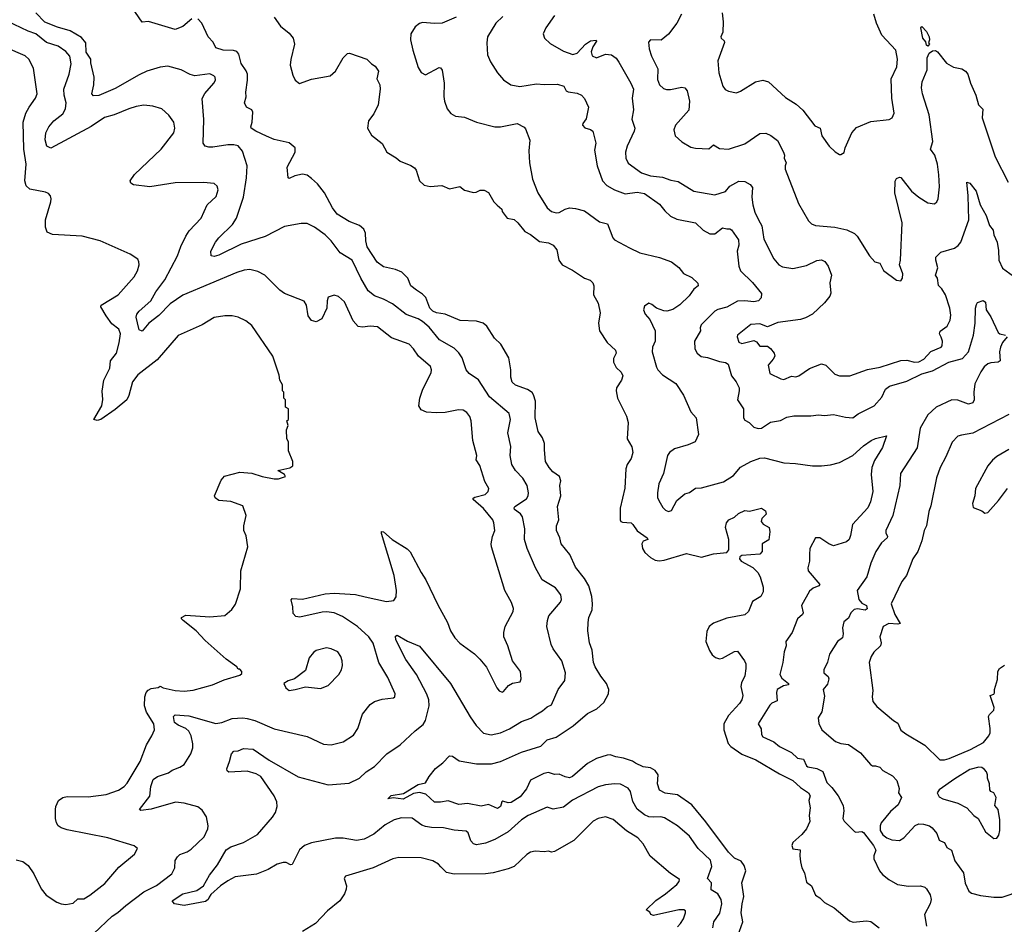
# Model space of a CAD drawing. Extents: x 1966327 to 2147849, y 395140 to 552178.
# Tile 90 of 256: x 1982318 to 1988885, y 485669 to 491699. Entities that reach past the tile are written whole.
import ezdxf

# ---------------------------------------------------------------- set-up
doc = ezdxf.new("R2010")
doc.units = 0

msp = doc.modelspace()

# ---------------------------------------------------------------- linework, layer by layer
at = {"layer": '0CON20XD'}
for points in [[(1983465, 491704.2), (1983405, 491653.8), (1983355, 491632.5), (1983176.4, 491686.4), (1983135, 491683.3), (1983025, 491842.5)], [(1986941.5, 485645), (1986947.1, 485685), (1986987.4, 485742.6), (1987001.7, 485805), (1986997.4, 485835), (1986975, 485871.5), (1986929.5, 485899.5), (1986930.8, 485945), (1986906.2, 485975), (1986934.6, 486055), (1986925, 486095.6), (1986842.2, 486175), (1986785.9, 486255.9), (1986704.7, 486324.7), (1986619.1, 486379.1), (1986595, 486385.5), (1986545, 486383.1), (1986515, 486386.2), (1986485, 486398.2), (1986436.4, 486436.4), (1986406.7, 486486.7), (1986391.9, 486555), (1986376.2, 486576.2), (1986325, 486603.3), (1986285, 486605.5), (1986225, 486599.5), (1986175, 486585.6), (1986005, 486496.2), (1985945, 486450), (1985875, 486435.6), (1985835, 486450), (1985710, 486395), (1985665, 486365.6), (1985575, 486284.4), (1985486, 486234), (1985425, 486209.5), (1985365, 486199.4), (1985344.5, 486204.5), (1985326.4, 486226.4), (1985308.3, 486278.3), (1985295, 486289.2), (1985215, 486297.3), (1985145, 486312.7), (1985064.6, 486314.6), (1985025, 486320), (1985000.8, 486330.8), (1984936.3, 486376.3), (1984865, 486378.5), (1984815, 486364.5), (1984755, 486332.7), (1984679.6, 486270.4), (1984615, 486236.9), (1984565, 486227.1), (1984475, 486243.8), (1984425, 486242.7), (1984265, 486213.2), (1984218.1, 486195), (1984184.7, 486165.3), (1984135, 486068.6), (1984125, 486065.7), (1984095, 486081.5), (1984075, 486080.9), (1984035, 486069.1), (1983975, 486035.4), (1983897.7, 486002.3), (1983755, 485984.7), (1983705, 485959.7), (1983658.2, 485925), (1983592.4, 485867.6), (1983581.1, 485848.9), (1983575, 485834.3), (1983558, 485822), (1983415, 485794.3), (1983350, 485805), (1983333.8, 485825), (1983405, 485872.5), (1983500, 485895), (1983544, 485925), (1983583, 485997), (1983636.9, 486065), (1983695.5, 486165), (1983725, 486184.6), (1983811.2, 486215), (1983902.8, 486267.2), (1984005, 486382.9), (1984022.9, 486415), (1984035.4, 486455), (1984032.1, 486485), (1984015.8, 486525.8), (1983925.4, 486655.4), (1983895, 486672.5), (1983835, 486690), (1983712.3, 486682.3), (1983701.7, 486691.7), (1983700, 486705), (1983716.7, 486755), (1983729.4, 486805), (1983745, 486824.2), (1983775, 486826.2), (1983809.5, 486840.5), (1983874.4, 486835.6), (1983982.6, 486762.6), (1984175, 486651.1), (1984375, 486598.9), (1984515, 486610), (1984585, 486644.3), (1984628, 486685), (1984685, 486720.8), (1984765.5, 486804.5), (1984856.2, 486865), (1984955, 486959.2), (1985008.6, 487001.4), (1985025, 487026.7), (1985049.3, 487125), (1985047.6, 487165), (1985032.4, 487202.4), (1984965, 487334.3), (1984892.1, 487435), (1984826, 487565), (1984825, 487590), (1984835, 487596.2), (1984905, 487556), (1984985, 487522), (1985191.4, 487275), (1985322.6, 487052.6), (1985362.9, 486995), (1985412.2, 486942.2), (1985463, 486933), (1985525, 486946.4), (1985585, 486971.5), (1985665, 487021.5), (1985726.7, 487043.3), (1985760, 487065), (1985805, 487091.1), (1985835, 487119.5), (1985865, 487132.5), (1985909.4, 487235), (1985954.2, 487295), (1985958.9, 487345), (1985932.9, 487425), (1985875.8, 487505), (1985862.5, 487535), (1985833.1, 487655), (1985837.1, 487695), (1985847.5, 487725), (1985924.5, 487815.5), (1985931.4, 487835), (1985927.1, 487865), (1985891.7, 487911.7), (1985802, 487965), (1985757.1, 488045), (1985703.1, 488175), (1985684.6, 488235), (1985687.5, 488305), (1985670.3, 488385), (1985658.2, 488405), (1985618.5, 488435), (1985615.5, 488445), (1985621.1, 488455), (1985698.1, 488505), (1985710, 488525), (1985711.9, 488545), (1985701.4, 488595), (1985672.6, 488642.6), (1985623.8, 488693.8), (1985599.4, 488735), (1985588.1, 488795), (1985594.4, 488855), (1985574.4, 488945), (1985591.5, 489035), (1985583.1, 489075), (1985452.2, 489185), (1985378.1, 489298.1), (1985315, 489340), (1985295.7, 489365.7), (1985268.9, 489445), (1985247.7, 489477.7), (1985215, 489508.9), (1985117.1, 489565), (1985049.1, 489649.1), (1985005, 489687.7), (1984975, 489705.4), (1984894.7, 489734.7), (1984804.7, 489804.7), (1984745.3, 489835.3), (1984685, 489857.5), (1984641.2, 489891.2), (1984592.1, 489975), (1984534.3, 490095), (1984455, 490144.3), (1984394.7, 490224.7), (1984355, 490265.5), (1984285, 490316.4), (1984235, 490339.4), (1984195, 490340), (1984085, 490320.6), (1983955, 490254.5), (1983795, 490201.5), (1983645, 490128.9), (1983615, 490121.4), (1983595, 490123.8), (1983592.5, 490155), (1983624.5, 490215), (1983646.9, 490245), (1983736.5, 490333.5), (1983763.6, 490375), (1983810.8, 490515), (1983830.8, 490645), (1983835.6, 490725), (1983803, 490823), (1983775, 490857.5), (1983745.6, 490865.6), (1983705, 490865.6), (1983605, 490848.6), (1983579.5, 490849.5), (1983555.9, 490855.9), (1983542, 490875), (1983546.3, 491033.7), (1983535.7, 491174.3), (1983552.6, 491207.4), (1983612, 491275), (1983623.8, 491295), (1983621.2, 491315), (1983613.3, 491325), (1983585, 491337.5), (1983485, 491325.6), (1983455, 491334.4), (1983395, 491365.7), (1983305, 491389.4), (1983255, 491383.3), (1983165, 491356.4), (1983115, 491330.9), (1982955, 491239.6), (1982845, 491194.6), (1982810.6, 491190.6), (1982798.8, 491205), (1982811.4, 491265), (1982814.2, 491315), (1982791.3, 491411.3), (1982791.3, 491435), (1982761.5, 491481.5), (1982759.4, 491545), (1982729.4, 491579.4), (1982655, 491625.4), (1982568.9, 491648.9), (1982485, 491681.4), (1982424.4, 491745)], [(1986732.5, 491735), (1986700, 491675), (1986645, 491602), (1986596.9, 491563.1), (1986525.6, 491564.4), (1986510.9, 491549.1), (1986515.6, 491505), (1986531.7, 491455), (1986575, 491371.4), (1986571.2, 491301.2), (1986584.4, 491264.4), (1986611.2, 491241.2), (1986632.8, 491232.8), (1986657.3, 491232.7), (1986735, 491250), (1986754.1, 491244.1), (1986770, 491225), (1986784.3, 491155), (1986780, 491095), (1986690.8, 490995), (1986680, 490965), (1986688.8, 490925), (1986733.3, 490885), (1986795, 490850), (1986825, 490842), (1986915, 490838.8), (1986945, 490863.8), (1986985, 490840), (1987045, 490835.8), (1987155, 490871.9), (1987255, 490940), (1987295, 490942.5), (1987327.6, 490927.6), (1987373, 490893), (1987412.9, 490815), (1987418.9, 490795), (1987416.7, 490775), (1987430.6, 490745), (1987422.5, 490725), (1987423.4, 490703.4), (1987513.2, 490473.2), (1987578.7, 490358.7), (1987599.1, 490339.1), (1987625, 490327.5), (1987755, 490315.6), (1987835, 490297.1), (1987885, 490273.1), (1987904.3, 490255), (1987985.7, 490125.7), (1988022, 490085), (1988055, 490076.2), (1988078, 490028), (1988165, 489962.5), (1988195, 489957.5), (1988206.7, 489975), (1988208.8, 490005), (1988186.2, 490065), (1988192.5, 490095), (1988203.5, 490345), (1988154.4, 490545), (1988156.4, 490623.6), (1988165, 490640), (1988185, 490650), (1988195, 490647.5), (1988265, 490556), (1988313.8, 490515), (1988375, 490479.2), (1988418.8, 490471.2), (1988435.7, 490484.3), (1988444.2, 490505), (1988451.5, 490585), (1988448.5, 490665), (1988438.5, 490735), (1988420.5, 490795), (1988393.5, 490835), (1988407.1, 490887.1), (1988382.5, 491065), (1988338.1, 491205), (1988331.9, 491245), (1988335.8, 491285), (1988369.4, 491365), (1988370.5, 491445), (1988384.5, 491475.5), (1988405, 491492), (1988425, 491493.8), (1988438.8, 491485), (1988498.3, 491408.3), (1988545, 491382.9), (1988600.5, 491370.5), (1988625, 491356.7), (1988641.2, 491335), (1988658.8, 491275), (1988695.8, 491195), (1988712.3, 491132.3), (1988741.5, 491101.5), (1988736.1, 491043.9), (1988824.3, 490785), (1988910, 490615)], [(1987001.9, 491745), (1987008.9, 491685), (1987007.5, 491615), (1986994, 491585), (1986996.2, 491575), (1987017, 491557), (1987017.5, 491547.5), (1986973.1, 491425), (1986981.8, 491345), (1987006.8, 491256.8), (1987023.6, 491233.6), (1987045, 491222.5), (1987097.7, 491212.3), (1987125, 491222), (1987224.5, 491285.5), (1987275, 491295.6), (1987311.2, 491285), (1987425, 491180), (1987496.8, 491136.8), (1987541.2, 491095), (1987620.3, 490990.3), (1987656.7, 490975), (1987668.8, 490925), (1987717.5, 490855), (1987757, 490817), (1987785, 490800), (1987795, 490800)], [(1987795, 490800), (1987817, 490813), (1987822.5, 490845), (1987866.7, 490945), (1987899.3, 490980.7), (1987995, 491020), (1988116.4, 491033.6), (1988137.5, 491045), (1988150, 491075), (1988135.6, 491175), (1988131.2, 491305), (1988167.5, 491385), (1988172.2, 491435), (1988160.8, 491495), (1988067.1, 491595), (1988032.5, 491675), (1988015.4, 491735.4)], [(1984622.7, 487852.7), (1984765, 487820), (1984812.4, 487827.6), (1984829.1, 487850.9), (1984830, 487895), (1984814.6, 487994.6), (1984730, 488275), (1984732, 488288), (1984745, 488286), (1984801.2, 488235), (1984901.7, 488171.7), (1984921.7, 488151.7), (1984994.5, 488014.5), (1985027.1, 487965), (1985107.6, 487797.6), (1985171.3, 487681.3), (1985191.4, 487625), (1985219.3, 487579.3), (1985253.8, 487543.8), (1985351.1, 487471.1), (1985387.4, 487437.4), (1985432.1, 487382.1), (1985501.2, 487245), (1985516.4, 487226.4), (1985535, 487217.5), (1985545, 487220), (1985578.3, 487261.7), (1985604.3, 487275.7), (1985655.8, 487284.2), (1985662, 487305), (1985657.5, 487355), (1985604.4, 487424.4), (1985574.4, 487524.4), (1985547.5, 487585), (1985545.8, 487615), (1985555.6, 487654.4), (1985609.2, 487755), (1985610.8, 487775), (1985597.1, 487815), (1985553.6, 487893.6), (1985464.4, 488185), (1985461.9, 488205), (1985471.5, 488255), (1985487.5, 488295), (1985480.9, 488345), (1985473.1, 488365), (1985410.8, 488440.8), (1985341.7, 488501.7), (1985341.5, 488508.5), (1985352.7, 488517.3), (1985421.9, 488535), (1985441.5, 488555), (1985447.8, 488575), (1985421.1, 488621.1), (1985387, 488727), (1985362.9, 488765), (1985366.7, 488795), (1985339.4, 488895), (1985330, 489025), (1985320.8, 489055), (1985300.9, 489080.9), (1985275, 489097.1), (1985245, 489098.1), (1985155, 489081.1), (1985095, 489077.8), (1985031.7, 489081.7), (1984995, 489097.5), (1984980, 489125), (1984985.6, 489175), (1985005.6, 489235), (1985062.9, 489345), (1985064.2, 489365), (1985056.6, 489386.6), (1984977, 489457), (1984945, 489506), (1984916.2, 489535), (1984798, 489578), (1984705, 489650.8), (1984655.7, 489655.7), (1984605, 489648.6), (1984574.5, 489654.5), (1984541.1, 489691.1), (1984485, 489818), (1984445, 489853.8), (1984415, 489863.3), (1984375, 489850), (1984367.5, 489825), (1984366.7, 489775), (1984333.3, 489705), (1984295, 489683.8), (1984265, 489693.8), (1984241.2, 489725), (1984230, 489795), (1984215, 489822.5), (1984085, 489874), (1984053.8, 489895), (1983953.3, 489995), (1983905, 490020.8), (1983853, 490033), (1983815, 490030), (1983765, 490014.5), (1983405, 489862.7), (1983320.6, 489805), (1983245, 489728.2), (1983179.4, 489675), (1983135, 489622.5), (1983115, 489632.5), (1983111.4, 489641.4), (1983095.7, 489715), (1983100, 489735), (1983114.4, 489755), (1983192.2, 489825), (1983226.4, 489885), (1983285.5, 489965), (1983370.5, 490125), (1983392.1, 490187.9), (1983425, 490256), (1983449.1, 490290.9), (1983528.1, 490375), (1983569.2, 490465), (1983628.6, 490521.4), (1983641.4, 490565), (1983635, 490590), (1983615, 490608), (1983544.3, 490614.3), (1983355, 490611.1), (1983185.6, 490584.4), (1983077.7, 490597.7), (1983058.3, 490608.3), (1983053.8, 490625), (1983082.4, 490667.6), (1983261.4, 490835), (1983345.6, 490945), (1983353.1, 490975), (1983346.3, 491016.3), (1983312.6, 491062.6), (1983265, 491104.2), (1983205, 491121.4), (1983145, 491128.1), (1983095, 491121.1), (1983045, 491105.5), (1982948.8, 491065), (1982884, 491046), (1982795, 490987.8), (1982525, 490841.9), (1982498.9, 490855), (1982487.6, 490897.6), (1982492.8, 490945), (1982512.9, 490985), (1982546.4, 491023.6), (1982605, 491072.2), (1982622.9, 491105), (1982626.8, 491145), (1982614.7, 491195), (1982613.2, 491235), (1982648.8, 491335), (1982661.3, 491405), (1982651.8, 491455), (1982625, 491487.9), (1982575, 491523.3), (1982496.1, 491546.1), (1982425, 491605.3), (1982375, 491621.8), (1982235, 491690)], [(1987108.1, 485591.9), (1987140, 485685), (1987130.5, 485745), (1987135.4, 485805), (1987147.3, 485855), (1987133.3, 485945), (1987160.7, 486025), (1987150.1, 486060.1), (1987128.9, 486088.9), (1987085, 486109.6), (1987045, 486150.9), (1986895, 486351.1), (1986800, 486465), (1986705, 486531.5), (1986623.8, 486543.8), (1986585, 486564.2), (1986572, 486605), (1986576.5, 486665), (1986555.6, 486695), (1986525, 486711.8), (1986475, 486718.4), (1986425, 486742.1), (1986405, 486756.8), (1986345, 486777.4), (1986294.3, 486784.3), (1986255, 486797.9), (1986235, 486797.3), (1986165, 486773.9), (1986105, 486740.8), (1986005, 486654.1), (1985985, 486645.3), (1985955, 486651.1), (1985915, 486669.5), (1985885, 486668.1), (1985845, 486680), (1985813.3, 486675), (1985725, 486629.4), (1985698.6, 486571.4), (1985655, 486519.2), (1985595, 486480.6), (1985575, 486479.3), (1985540.9, 486489.1), (1985534.4, 486485), (1985525, 486454), (1985505, 486441.4), (1985445, 486466.9), (1985395, 486456.6), (1985305, 486473.4), (1985247.3, 486467.3), (1985175, 486491.5), (1985125, 486482.9), (1985085, 486483.9), (1985026.9, 486536.9), (1984985, 486548.5), (1984945, 486542.1), (1984875, 486504.2), (1984808.8, 486511.2), (1984772.5, 486505), (1984795, 486526.7), (1984878.3, 486541.7), (1984975, 486600.5), (1985025, 486611.2), (1985048.8, 486655), (1985092.1, 486707.9), (1985140, 486745), (1985185, 486792.5), (1985205, 486790), (1985249.4, 486759.4), (1985365, 486739.4), (1985465, 486738.8), (1985525, 486753.8), (1985665, 486816.7), (1985793.5, 486856.5), (1985835, 486898.1), (1985895, 486916.5), (1986008.8, 486991.2), (1986104.7, 487075.3), (1986167.1, 487105), (1986213.4, 487146.6), (1986244.5, 487205), (1986247.8, 487235), (1986232.2, 487275), (1986192.8, 487322.8), (1986155.8, 487385.8), (1986145.4, 487415), (1986136.6, 487496.6), (1986118.1, 487545), (1986108.1, 487625), (1986108.8, 487681.2), (1986114.3, 487715), (1986136.5, 487765), (1986138.9, 487805), (1986134.1, 487855), (1986113.9, 487925), (1986085.4, 487975), (1986025, 488050.6), (1985987.1, 488135), (1985928.1, 488205), (1985919.5, 488245), (1985898.9, 488295), (1985897.1, 488325), (1985914, 488365), (1985903.8, 488455), (1985926.2, 488525), (1985921.4, 488595), (1985926.8, 488625), (1985918.9, 488655), (1985874.7, 488684.7), (1985848.5, 488715), (1985825.3, 488755), (1985817.2, 488832.8), (1985819.1, 488875), (1985805, 488912.5), (1985776.2, 488955), (1985754.7, 489044.7), (1985757.9, 489155), (1985745, 489198.8), (1985735, 489214), (1985704.6, 489234.6), (1985625, 489261.9), (1985602.8, 489282.8), (1985592.9, 489315), (1985594.2, 489365.8), (1985579.4, 489445), (1985526.8, 489536.8), (1985484.2, 489575), (1985432.5, 489655), (1985408.6, 489675), (1985365, 489690), (1985255, 489692.7), (1985155, 489736.9), (1985098, 489745), (1985073.6, 489755), (1985054.1, 489775), (1985027.2, 489847.2), (1985005, 489869.6), (1984964.2, 489895.8), (1984925.6, 489925), (1984905.8, 489975), (1984866, 490015), (1984825, 490034.4), (1984745, 490051.9), (1984701.8, 490081.8), (1984634.8, 490184.8), (1984625.9, 490225), (1984624.4, 490275), (1984613.4, 490303.4), (1984585, 490328.1), (1984514.7, 490354.7), (1984435, 490403.1), (1984404, 490444), (1984350, 490545), (1984305, 490604.4), (1984265, 490641.1), (1984235, 490663.1), (1984205, 490668.9), (1984152.9, 490657.1), (1984115, 490640), (1984107.5, 490645), (1984101.4, 490715), (1984155.5, 490815), (1984155.6, 490845), (1984115, 490879.1), (1984015, 490901.1), (1983963, 490923), (1983892, 490955), (1983862.5, 490975), (1983858.8, 490985), (1983868.8, 491015), (1983872.7, 491082.7), (1983865, 491098.8), (1983830.8, 491115), (1983816.9, 491145), (1983827.8, 491185), (1983825.5, 491215), (1983837.3, 491295), (1983837.1, 491335), (1983828.5, 491358.5), (1983795, 491406), (1983778.3, 491468.3), (1983766.2, 491486.2), (1983743.9, 491493.9), (1983674.6, 491494.6), (1983625, 491511.2), (1983608.5, 491548.5), (1983575, 491584), (1983533.5, 491675), (1983505, 491704.4)], [(1984015.4, 491715.4), (1984057.5, 491655), (1984115, 491608.1), (1984141.5, 491575), (1984150.6, 491535), (1984125.7, 491434.3), (1984121.9, 491395), (1984138.7, 491328.7), (1984155.6, 491295.6), (1984185, 491274.3), (1984265, 491303.5), (1984388, 491325), (1984424.4, 491355), (1984475, 491444.2), (1984505, 491473.8), (1984516.4, 491476.4), (1984632.5, 491435), (1984663.6, 491403.6), (1984689.3, 491389.3), (1984710, 491355), (1984700, 491305), (1984719.2, 491265), (1984722.2, 491235), (1984708.8, 491131.2), (1984679.4, 491070.6), (1984644.4, 491025), (1984637.1, 490975), (1984665, 490929.2), (1984734.3, 490874.3), (1984766.2, 490815), (1984828.5, 490778.5), (1984856, 490755), (1984926.7, 490726.7), (1984950.9, 490710.9), (1984962.5, 490695), (1984983.8, 490625), (1985015, 490596.7), (1985055, 490586.7), (1985133, 490593), (1985185, 490572.5), (1985253, 490587), (1985285, 490563.3), (1985345, 490547.5), (1985361.7, 490548.3), (1985388.3, 490561.7), (1985415, 490562.5), (1985445, 490546.7), (1985480, 490485), (1985502.9, 490462.9)], [(1985228, 491715), (1985135, 491675.7), (1985085, 491672.5), (1985005, 491679.2), (1984985, 491674.2), (1984955, 491650.8), (1984925.6, 491605), (1984924.5, 491565), (1984938.9, 491495), (1984975, 491380), (1984995, 491346.2), (1985025, 491332), (1985115, 491380), (1985125, 491377.5), (1985135, 491362.5), (1985148.6, 491275), (1985145.8, 491185.8), (1985150.8, 491155), (1985168, 491105), (1985193, 491073), (1985225, 491056.2), (1985285, 491048), (1985363.6, 491016.4), (1985485.7, 490985.7), (1985525, 490984.2), (1985635, 491007.5), (1985682.3, 490982.3), (1985691.7, 490971.7), (1985720, 490895), (1985714, 490825), (1985717.1, 490745), (1985737.8, 490635), (1985774.4, 490545), (1985835, 490445.7), (1985865, 490420.5), (1985895, 490412.2), (1985915.5, 490414.5), (1985955, 490436), (1985985, 490444.2), (1986025, 490440.6), (1986084.5, 490424.5), (1986185, 490352.5), (1986237.5, 490337.5), (1986274.2, 490245), (1986285, 490231.2), (1986385, 490179.2)], [(1985539.6, 491720.4), (1985492.9, 491675), (1985438.1, 491585), (1985432.9, 491545), (1985438.6, 491465), (1985457.9, 491417.9), (1985505.5, 491345.5), (1985545, 491298), (1985594.5, 491264.5), (1985654.5, 491254.5), (1985765, 491270.9), (1985815, 491266.5), (1985905, 491270), (1985946.7, 491255), (1985963.6, 491223.6), (1985975, 491217.5), (1986035, 491210), (1986065.8, 491195.8), (1986085, 491172.5), (1986111.2, 491115), (1986095, 491037.5), (1986073, 491007), (1986072, 490995), (1986087.7, 490977.7), (1986125.9, 490965.9), (1986140, 490955), (1986160, 490875), (1986151.7, 490828.3), (1986168.9, 490725), (1986204.5, 490624.5), (1986234.6, 490594.6), (1986285, 490564.4), (1986355, 490538.9), (1986435, 490548.5), (1986485, 490539.4), (1986585, 490470), (1986620, 490425), (1986658.8, 490388.8), (1986700.3, 490370.3), (1986825, 490344), (1986876, 490295), (1986920.7, 490270.7), (1986955, 490272.5), (1987005, 490311.9), (1987035, 490304), (1987055, 490305.8), (1987065, 490298.8), (1987112.2, 490232.2), (1987114.1, 490195.9), (1987103.6, 490155), (1987114.6, 490055), (1987124.6, 490025), (1987205, 489946.7), (1987266, 489874), (1987264, 489845), (1987245, 489824.4), (1987215, 489818.5), (1987155, 489824.5), (1987105, 489821.8), (1987035, 489783.3), (1986975, 489767.8), (1986953.1, 489755), (1986863.3, 489665), (1986856.9, 489645), (1986858.9, 489625), (1986817.8, 489555), (1986821.4, 489505), (1986837.1, 489475), (1986863, 489453), (1986905, 489448.2), (1986985, 489419.5), (1987025, 489414.3), (1987043.3, 489403.3), (1987064.4, 489325), (1987095.8, 489285), (1987115.6, 489245), (1987117.1, 489225), (1987105.5, 489165.5), (1987145.7, 489105), (1987145.7, 489045), (1987155, 489029.2), (1987182.8, 489012.8), (1987215, 488982.5), (1987243.2, 488973.2), (1987265, 488976.7), (1987325, 489016.2), (1987392.8, 489027.2), (1987435, 489048.6), (1987481.5, 489058.5), (1987595, 489058), (1987644.4, 489065.6), (1987685, 489061.2), (1987745, 489068.2), (1987825, 489048.5), (1987875, 489045.8), (1987909.3, 489070.7), (1988017.1, 489125), (1988067.6, 489182.4), (1988093.3, 489235), (1988119.4, 489255), (1988235, 489290), (1988335, 489339.3), (1988405, 489357.4), (1988515, 489416.3), (1988605, 489441.4), (1988645.7, 489485), (1988678.5, 489595), (1988690, 489675), (1988692.9, 489777.1), (1988699.5, 489800.5), (1988706.4, 489813.6), (1988743.6, 489826.4), (1988760, 489815), (1988764, 489765), (1988795, 489719.2), (1988844.6, 489614.6), (1988855.4, 489605.4), (1988892.5, 489595)], [(1985885, 491726), (1985826, 491645), (1985808.8, 491605), (1985818.8, 491575), (1985855, 491540), (1985945, 491488.6), (1986007.8, 491467.8), (1986035, 491476.1), (1986092.1, 491535), (1986125, 491557.9), (1986162, 491562), (1986164.3, 491555), (1986141.5, 491518.5), (1986129.1, 491485), (1986135, 491457.5), (1986165, 491445.6), (1986225, 491468.9), (1986265, 491464.3), (1986295, 491441.4), (1986314.4, 491415), (1986392.8, 491275), (1986411.3, 491235), (1986402.7, 491175), (1986411.2, 491098.8), (1986401.4, 491035), (1986420, 490975), (1986416.7, 490955), (1986368.9, 490855), (1986358.9, 490815), (1986360.9, 490775), (1986375, 490742.5), (1986465, 490679.1), (1986525, 490658.2), (1986605, 490648.8), (1986659.8, 490629.8), (1986710.5, 490620.5), (1986815, 490556.9), (1986955, 490530.5), (1987025, 490554.7), (1987055, 490588.9), (1987115, 490623.6), (1987155, 490620), (1987189.3, 490599.3), (1987205, 490580), (1987201.5, 490515), (1987207.7, 490465), (1987220, 490415), (1987244.7, 490364.7), (1987267.5, 490325), (1987281.9, 490235), (1987348, 490105), (1987380, 490065), (1987405, 490052), (1987475, 490040.6), (1987565, 490060.6), (1987635.4, 490094.6), (1987665, 490098.8), (1987688.1, 490088.1), (1987710.5, 490055), (1987732.9, 489995), (1987720, 489945), (1987726.9, 489875), (1987720, 489855), (1987685, 489812.5), (1987605, 489735.6), (1987558.9, 489711.1), (1987525, 489701.2), (1987375, 489680), (1987305, 489651.9), (1987255, 489671.5), (1987195, 489667.9), (1987105.8, 489595), (1987102, 489585), (1987115, 489548.8), (1987135, 489540), (1987215, 489560.8), (1987231.2, 489551.2), (1987255, 489522), (1987305, 489522), (1987325, 489507.5), (1987350.8, 489475), (1987354.2, 489455), (1987344.2, 489435), (1987309.2, 489395), (1987320.6, 489340.6), (1987395, 489304), (1987415, 489300), (1987465, 489322.5), (1987495, 489318), (1987515, 489324), (1987585.6, 489374.4), (1987665, 489405.8), (1987695, 489396), (1987753.8, 489335), (1987784.5, 489324.5), (1987855, 489326), (1987973, 489367), (1988057, 489383), (1988195, 489427.8), (1988235, 489430), (1988286.4, 489416.4), (1988315, 489418.1), (1988347.8, 489435), (1988395, 489487.6), (1988463.3, 489515), (1988470, 489525), (1988473.2, 489555), (1988463.1, 489583.1), (1988453.3, 489605), (1988457.6, 489622.4), (1988504.2, 489655.8), (1988522.7, 489695), (1988528.6, 489728.6), (1988521.5, 489775), (1988491.9, 489865), (1988468.1, 489905), (1988445, 489926.2), (1988439.5, 489975), (1988425.8, 489995), (1988440.6, 490045), (1988428, 490095), (1988428.8, 490115), (1988460.3, 490149.7), (1988553, 490177), (1988577, 490193), (1988595.6, 490215), (1988647.5, 490365), (1988643.6, 490525), (1988634.2, 490615.8), (1988655, 490608.8), (1988698.1, 490555), (1988724.4, 490465), (1988763.9, 490393.9), (1988787.1, 490327.1), (1988810.6, 490295), (1988815.7, 490265), (1988837, 490217), (1988845, 490160), (1988848.5, 490095), (1988871.7, 490041.7), (1988945, 489989.4)], [(1988375, 491523.3), (1988365, 491530), (1988360.7, 491550.7), (1988340.8, 491575), (1988327.5, 491645), (1988335, 491652.5), (1988365, 491620), (1988383.8, 491585), (1988386, 491565), (1988380, 491545), (1988386.7, 491535), (1988375, 491523.3)], [(1982295, 486099.5), (1982338, 486088), (1982375, 486060), (1982411.9, 486005), (1982460, 485905), (1982495, 485864.2), (1982565, 485815.7), (1982594.5, 485804.5), (1982625, 485802.2), (1982675, 485810), (1982705, 485837.8), (1982745, 485838.5), (1982785, 485863.1), (1982885, 485941.4), (1982979.5, 486050.5), (1983084.3, 486135.7), (1983103.3, 486175), (1983082.3, 486192.3), (1982905, 486246.2), (1982635, 486299.5), (1982595, 486312.9), (1982575.5, 486325.5), (1982562.9, 486345), (1982555.6, 486375), (1982556.7, 486435), (1982558.6, 486455), (1982575.6, 486494.4), (1982605, 486514.2), (1982635, 486520), (1982775, 486518.9), (1982895, 486533.3), (1982976.1, 486563.9), (1983015, 486588.6), (1983035, 486609.2), (1983122.2, 486755), (1983162.9, 486865), (1983200, 486925), (1983216.2, 486965), (1983212.3, 487005), (1983163, 487083), (1983150, 487125), (1983151.9, 487185), (1983161.9, 487215), (1983175, 487230.8), (1983195, 487240.6), (1983242.2, 487247.8), (1983255, 487257.5), (1983275.8, 487245.8), (1983355, 487226.7), (1983415, 487223.5), (1983475, 487229.4), (1983604.1, 487265.9), (1983681.7, 487298.3), (1983785, 487330), (1983798.3, 487341.7), (1983800, 487355), (1983785, 487370), (1983775, 487370), (1983766.4, 487386.4), (1983695, 487437.5), (1983555, 487561.2), (1983495, 487626.2), (1983407.5, 487695), (1983397.5, 487705), (1983397.5, 487715), (1983425, 487730), (1983585, 487718.8), (1983685, 487727.5), (1983733, 487767), (1983757, 487803), (1983790, 487905), (1983792, 488025), (1983840, 488185), (1983829.3, 488259.3), (1983812.5, 488295), (1983812.5, 488325), (1983827.5, 488395), (1983805, 488457.5), (1983726.4, 488486.4), (1983645, 488493.8), (1983620.7, 488510.7), (1983617.5, 488525), (1983660.5, 488629.5), (1983683.9, 488656.1), (1983785, 488683.3), (1983865, 488676.7), (1983935, 488653.8), (1984015, 488637.5), (1984045, 488637.5), (1984090, 488655), (1984085, 488667.5), (1984040, 488695), (1984119.3, 488710.7), (1984140, 488725), (1984140, 488755), (1984110, 488825), (1984110, 488885), (1984100, 488905), (1984097.5, 488965), (1984107.5, 488995), (1984100, 489025), (1984110, 489035), (1984110, 489105), (1984090, 489115), (1984090, 489165), (1984080, 489175), (1984080, 489215), (1984070, 489225), (1984070, 489265), (1984052.5, 489295), (1984049.3, 489329.3), (1984006.7, 489455), (1983865, 489660), (1983825, 489691.2), (1983775, 489716), (1983735, 489724), (1983685, 489724), (1983615, 489713.8), (1983534.2, 489665.8), (1983375.5, 489594.5), (1983235, 489430.8), (1983105, 489331.4), (1983070, 489285), (1983045, 489193.3), (1983031.4, 489165), (1982955, 489100.5), (1982860, 489035), (1982835, 489028.1), (1982811.2, 489035), (1982865.9, 489124.1), (1982872.6, 489167.4), (1982867.3, 489222.7), (1982880, 489295), (1982918.6, 489375), (1982924.3, 489425), (1982964.4, 489475.6), (1982982.1, 489545), (1982989.1, 489605), (1982980, 489635), (1982932.2, 489672.3), (1982895, 489725.7), (1982860, 489785), (1982861.2, 489795), (1982974.6, 489865.4), (1983080.8, 489985), (1983104.2, 490025), (1983113.8, 490065), (1983113.3, 490085), (1983105, 490102.5), (1983055, 490136.7), (1982854.1, 490224.1), (1982735, 490256), (1982536.4, 490266.4), (1982501.7, 490281.7), (1982490, 490315), (1982490, 490365), (1982526.1, 490483.9), (1982528.8, 490505), (1982523.3, 490525), (1982510.7, 490540.7), (1982489.2, 490549.2), (1982385, 490568.8), (1982360.3, 490590.3), (1982352.5, 490625), (1982360, 490735), (1982344.5, 490835), (1982341.1, 491015), (1982359.4, 491075), (1982380, 491115), (1982424.2, 491175), (1982434.2, 491205), (1982410, 491375), (1982378, 491435), (1982355, 491457.1), (1982225, 491514.4)], [(1985502.9, 490462.9), (1985532.5, 490435), (1985535, 490420), (1985570, 490375), (1985615, 490366.2), (1985640, 490345), (1985687.4, 490287.4), (1985725, 490266.7), (1985785, 490220.5), (1985845, 490211.8), (1985876, 490195), (1985900.6, 490165), (1985913.1, 490095), (1985936, 490065), (1986005, 490030), (1986083.8, 489975), (1986122.9, 489962.9), (1986141.2, 489945), (1986146.1, 489923.9), (1986143.8, 489865), (1986175, 489810), (1986188.8, 489745), (1986178.8, 489675), (1986185.9, 489625.9), (1986235, 489547.5), (1986291.9, 489495), (1986295.5, 489475), (1986279.3, 489440.7), (1986278.9, 489415), (1986295, 489380.6), (1986328.5, 489348.5), (1986340.4, 489325), (1986331.9, 489295), (1986298.2, 489245), (1986295.5, 489225), (1986305, 489176.7), (1986365.5, 489055.5), (1986375.6, 489015), (1986370, 488905), (1986401.1, 488851.1), (1986408, 488815), (1986396.6, 488775), (1986369.5, 488735), (1986359.5, 488705), (1986352.9, 488577.1), (1986322.8, 488442.8), (1986322.9, 488365), (1986326.7, 488355), (1986338.8, 488348.8), (1986395, 488344.5), (1986407.5, 488335), (1986435, 488291.5), (1986503.3, 488245), (1986507.5, 488235), (1986477, 488223), (1986467.1, 488205), (1986471.1, 488175), (1986486.9, 488146.9), (1986524.6, 488114.6), (1986557.2, 488097.2), (1986581.7, 488091.7), (1986615.7, 488095.7), (1986765, 488140.5), (1986865, 488116.7), (1986945, 488139.2), (1987035, 488147.5), (1987048, 488165), (1987047.5, 488235), (1987026.2, 488315), (1987031.2, 488345), (1987047.5, 488365), (1987085, 488384), (1987112.6, 488407.4), (1987155, 488426.7), (1987185, 488423.3), (1987265, 488443.3), (1987292.5, 488425), (1987297, 488403), (1987267, 488373), (1987262.5, 488355), (1987276.4, 488336.4), (1987317.5, 488315), (1987321.2, 488285), (1987315, 488232.5), (1987270, 488205), (1987270, 488155), (1987255, 488136.2), (1987135, 488126.5), (1987121.8, 488118.2), (1987118.1, 488105), (1987129.8, 488089.8), (1987207.7, 488047.7), (1987240.8, 488015), (1987255.6, 487985), (1987275.7, 487915.7), (1987276, 487885), (1987260, 487855), (1987205, 487820), (1987178.1, 487755), (1987155, 487731.9), (1987035, 487709.2), (1986945, 487677.1), (1986916.7, 487655), (1986899.8, 487620.2), (1986894.4, 487555), (1986919.4, 487495), (1986936, 487465), (1986957.6, 487447.6), (1986985, 487438.6), (1987005, 487442.9), (1987085, 487488), (1987105, 487488.8), (1987152.2, 487425), (1987160, 487405), (1987161.8, 487375), (1987153.6, 487325), (1987131.7, 487278.3), (1987128.1, 487255), (1987140.8, 487195), (1987134.5, 487165), (1987119.1, 487140.9), (1987045, 487061.9), (1987014.7, 487005), (1987015.2, 486965), (1987042.9, 486875), (1987061.2, 486855), (1987135, 486802.4), (1987228, 486765), (1987385, 486672.5), (1987475, 486628.6), (1987525, 486580.8), (1987577.8, 486545), (1987590.6, 486525), (1987581.9, 486495), (1987590, 486445), (1987583.6, 486395), (1987586.8, 486355), (1987564.8, 486305), (1987535, 486267.6), (1987474.8, 486215.2), (1987467.1, 486195), (1987475, 486172.2), (1987523.8, 486165), (1987520, 486125), (1987524.4, 486085), (1987534.4, 486045), (1987551.7, 486011.7), (1987565, 485949.2), (1987599.4, 485925), (1987625, 485862.5), (1987655.4, 485845.4), (1987685.7, 485815), (1987749.2, 485779.2), (1987851.5, 485691.5), (1987876.8, 485683.2), (1987965, 485692.2), (1987995, 485687.1), (1988049.2, 485645)], [(1986385, 490179.2), (1986454.5, 490144.5), (1986585, 490114.3), (1986665, 490085.8), (1986715, 490046.2), (1986745, 490006), (1986800.5, 489980.5), (1986841.7, 489941.7), (1986842.5, 489925), (1986815, 489903.3), (1986782.1, 489857.9), (1986721.7, 489798.3), (1986673, 489767), (1986635, 489756), (1986615, 489758), (1986565, 489776), (1986535, 489801.2), (1986515, 489808.8), (1986485, 489790), (1986478, 489765), (1986490, 489735), (1986521.1, 489701.1), (1986556.2, 489625), (1986555.7, 489555), (1986537.5, 489515), (1986535.8, 489485.8), (1986565, 489383.3), (1986574.5, 489364.5), (1986605, 489332.5), (1986693, 489273), (1986746, 489195), (1986793.8, 489085), (1986828.8, 489045), (1986846, 488935), (1986823.8, 488885), (1986776, 488864), (1986685, 488837.8), (1986652.5, 488815), (1986639.2, 488795), (1986611.4, 488675), (1986580, 488605), (1986571.4, 488545), (1986571.4, 488515), (1986580, 488495), (1986607, 488447), (1986625, 488430), (1986645, 488421.2), (1986665, 488426.7), (1986701.1, 488495), (1986755, 488539.2), (1986785, 488547.5), (1986825, 488575.4), (1986865, 488579.1), (1987012.2, 488617.8), (1987078.3, 488661.7), (1987124.7, 488715.3), (1987195, 488754.4), (1987255, 488776.9), (1987285, 488778.8), (1987415, 488744.2), (1987491.2, 488741.2), (1987605, 488725.8), (1987665, 488724.2), (1987725, 488731.4), (1987785, 488747.5), (1987875, 488794), (1987945, 488859.2), (1987996.2, 488895), (1988025, 488907.5), (1988100, 488925), (1988072.2, 488847.8), (1988018.6, 488761.4), (1988000.9, 488715), (1987997.2, 488667.2), (1988007.3, 488555), (1987991.9, 488485), (1987974.2, 488445), (1987871.4, 488335), (1987860, 488260), (1987849.2, 488235), (1987831.7, 488218.3), (1987745, 488192), (1987715, 488204.3), (1987655, 488244.3), (1987625, 488246.2), (1987588, 488175), (1987585.6, 488135), (1987585, 488090), (1987573.3, 488045), (1987577.5, 488025), (1987654.2, 487935), (1987646.7, 487925), (1987610.5, 487909.5), (1987585, 487888.8), (1987531.2, 487795), (1987542.5, 487745), (1987539.2, 487735), (1987505.5, 487704.5), (1987470, 487615), (1987428, 487555), (1987428.8, 487525), (1987415.7, 487485), (1987408.5, 487415), (1987388.2, 487335), (1987400, 487310), (1987446.2, 487275), (1987444.4, 487265.6), (1987412.2, 487257.8), (1987370.6, 487235), (1987365.4, 487215), (1987370.8, 487159.2), (1987335, 487142.7), (1987321, 487129), (1987242, 487005), (1987262.1, 486972.1), (1987264.6, 486935), (1987275, 486918.2), (1987347.9, 486885), (1987385.4, 486855), (1987465, 486814.8), (1987505, 486777.4), (1987545, 486770.5), (1987565, 486726), (1987575, 486717.8), (1987635, 486707.8), (1987675, 486688.1), (1987701.5, 486615), (1987735, 486581.4), (1987775.8, 486525), (1987809.9, 486459.9), (1987815.5, 486425), (1987808, 486375), (1987815.7, 486355.7), (1987885, 486287.5), (1987895, 486282.5), (1987935, 486287.5), (1987945, 486280.8), (1988011.4, 486195), (1988027.3, 486162.7), (1988014.3, 486125), (1988015.6, 486105), (1988053.1, 486025), (1988071.3, 486001.3), (1988115, 485967.1), (1988172.5, 485935), (1988245, 485922.9), (1988325, 485925.8), (1988355, 485915.8), (1988365.5, 485905.5), (1988390.8, 485865), (1988397.1, 485835), (1988390, 485805), (1988351.5, 485735), (1988365.6, 485655.6)], [(1988903.3, 489585), (1988872.5, 489547.5), (1988859.5, 489515), (1988853.5, 489485), (1988857.1, 489425), (1988844.4, 489415.6), (1988795, 489412.1), (1988775, 489404.5), (1988751.5, 489385), (1988728, 489352), (1988688.9, 489271.1), (1988680.4, 489215), (1988682.9, 489165), (1988675, 489144), (1988645, 489136.9), (1988575, 489163.4), (1988535, 489164.1), (1988430.5, 489115), (1988375.6, 489065), (1988324, 488976), (1988303.3, 488845), (1988192.2, 488675), (1988188.2, 488595), (1988140.9, 488395), (1988094.4, 488295), (1988095, 488277.5), (1988105.6, 488255), (1988103.1, 488245), (1988065, 488212.5), (1988026.9, 488155), (1987994.7, 488075.3), (1987968, 487985), (1987904.4, 487895), (1987915.5, 487835), (1987935, 487808.8), (1987966.6, 487795), (1987969, 487771), (1987957.6, 487762.4), (1987905, 487772.7), (1987883.4, 487766.6), (1987861.1, 487745), (1987845, 487710), (1987814.6, 487685.4), (1987805.7, 487645), (1987811.1, 487605), (1987805, 487578.8), (1987771.2, 487555), (1987719.7, 487470.3), (1987704.6, 487415.4), (1987680.8, 487365), (1987681.4, 487345), (1987709.8, 487319.8), (1987714.6, 487305), (1987705, 487268.8), (1987677.5, 487235), (1987685, 487190), (1987666.7, 487085), (1987644, 487045), (1987647.7, 487007.7), (1987668.8, 486965), (1987757.9, 486887.9), (1987794.4, 486874.4), (1987845, 486868), (1987925, 486812), (1987991.2, 486735), (1988005, 486726), (1988025, 486726.2), (1988055, 486716.4), (1988075, 486694.6), (1988139.1, 486659.1), (1988167.9, 486627.9), (1988184.3, 486575), (1988178, 486545), (1988200, 486515), (1988177.9, 486465), (1988125, 486420), (1988062.9, 486345), (1988056, 486325), (1988056.2, 486295), (1988074, 486265), (1988101.2, 486245), (1988135, 486231.4), (1988185, 486227.5), (1988215, 486245.8), (1988291.3, 486328.7), (1988315, 486338.6), (1988345, 486337.1), (1988385, 486325.7), (1988403.2, 486313.2), (1988434.2, 486274.2), (1988449.7, 486229.7), (1988483.3, 486215), (1988490.8, 486205), (1988502, 486182), (1988533.2, 486163.2), (1988555, 486092), (1988613.1, 486013.1), (1988623.7, 485943.7), (1988649.1, 485889.1), (1988666.8, 485876.8), (1988725, 485860.6), (1988815, 485848.9), (1988869.6, 485850.4), (1988995, 485893.3)], [(1988915, 489067.1), (1988675, 488942.2), (1988599.5, 488929.5), (1988575, 488922), (1988536.8, 488883.2), (1988495.6, 488785), (1988456.4, 488713.6), (1988431.9, 488645), (1988395, 488457.5), (1988380.3, 488419.7), (1988366.9, 488325), (1988350, 488295), (1988335.7, 488225), (1988307.8, 488155), (1988274.3, 488105), (1988231.9, 487995), (1988201.5, 487955), (1988129.2, 487805), (1988154.5, 487735), (1988190.8, 487675), (1988175, 487669.1), (1988115, 487674.6), (1988076, 487655), (1988054.3, 487585), (1988062.9, 487545), (1988060, 487525), (1988015, 487483.8)], [(1988915, 488832.9), (1988835, 488788.1), (1988805, 488762), (1988775.8, 488725), (1988692.9, 488575), (1988688, 488525), (1988672.5, 488475), (1988677, 488447), (1988735.9, 488425.9), (1988755, 488410), (1988775, 488414), (1988845, 488493.9), (1988905.3, 488575)], [(1982812.4, 485607.6), (1982935, 485724.3), (1982973, 485747), (1983026, 485795), (1983145, 485885.8), (1983231.2, 485928.8), (1983332.2, 486005), (1983352.2, 486045), (1983354.3, 486095), (1983370.7, 486119.3), (1983386.7, 486135), (1983435, 486151.4), (1983460.7, 486169.3), (1983547.4, 486252.6), (1983571.5, 486305), (1983574.5, 486325), (1983564.4, 486385), (1983535, 486430), (1983505, 486452.2), (1983415, 486477.3), (1983357.4, 486482.6), (1983195, 486436.5), (1983125, 486427.5), (1983117.5, 486435), (1983186.2, 486523.8), (1983192.4, 486587.6), (1983208.9, 486635), (1983236, 486655), (1983310.8, 486679.2), (1983335, 486696.7), (1983385, 486715.6), (1983415, 486734.4), (1983460, 486805), (1983472.5, 486845), (1983472.9, 486872.9), (1983461.2, 486925), (1983445, 486955.5), (1983425, 486973.8), (1983375.4, 486995.4), (1983350.8, 487015), (1983344, 487055), (1983353.7, 487066.3), (1983445, 487058.7), (1983625, 487007.8), (1983665, 487013.3), (1983735, 487040.5), (1983805, 487045.5), (1983835, 487041.9), (1983885, 487027.1), (1984015, 486972.2), (1984235, 486920.8), (1984345, 486870), (1984395, 486864.3), (1984475, 486885.7), (1984545, 486929.2), (1984573.1, 486975), (1984605, 487068.8), (1984654.2, 487135), (1984685, 487154.2), (1984735, 487170), (1984811.7, 487178.3), (1984818.8, 487185), (1984822, 487205), (1984773.3, 487315), (1984712.2, 487415), (1984675, 487544), (1984645.8, 487585.8), (1984571.9, 487655), (1984471.3, 487721.3), (1984415.3, 487745.3), (1984365, 487752.5), (1984335, 487750.4), (1984185.8, 487715.8), (1984160.6, 487720.6), (1984141.7, 487741.7), (1984139.5, 487785), (1984127.7, 487832.3), (1984135, 487840.8), (1984203, 487837), (1984355, 487870.9), (1984415, 487875.5), (1984556.6, 487866.6), (1984622.7, 487852.7)], [(1984115, 487227.5), (1984155, 487233.3), (1984225, 487251.2), (1984325, 487240), (1984375, 487260), (1984446.7, 487335), (1984463.8, 487365), (1984470, 487395), (1984468, 487425), (1984458.8, 487455), (1984440, 487485), (1984395, 487506.2), (1984365, 487511.2), (1984295, 487493.3), (1984278.3, 487481.7), (1984247.5, 487445), (1984225, 487360), (1984150, 487305), (1984108.3, 487291.7), (1984080, 487275), (1984092.5, 487245), (1984115, 487227.5)], [(1988015, 487483.8), (1987996, 487455), (1987982.5, 487415), (1988007.3, 487227.3), (1988002.5, 487185), (1988008, 487155), (1988035, 487120), (1988145, 487027.1), (1988175, 487008.8), (1988195, 486964), (1988227.9, 486937.9), (1988355, 486864.2), (1988455, 486764.4), (1988485, 486765.4), (1988516, 486775), (1988660, 486835), (1988745, 486881.4), (1988781.2, 486925), (1988790, 486945), (1988791.2, 486975), (1988780, 487055), (1988785, 487067.5), (1988813.8, 487096.2), (1988818, 487115), (1988790, 487195), (1988815, 487203.3), (1988818.6, 487211.4), (1988818.8, 487235), (1988838.3, 487301.7), (1988841.2, 487355), (1988853.3, 487375), (1988885, 487397.5)], [(1988815, 486240), (1988835, 486242.5), (1988847.5, 486262.5), (1988854, 486295), (1988854, 486365), (1988843.3, 486435), (1988820.6, 486460.6), (1988831.2, 486515), (1988815.9, 486545.9), (1988793.9, 486553.9), (1988787.5, 486565), (1988786.1, 486606.1), (1988773.6, 486643.6), (1988773.3, 486665), (1988766.1, 486686.1), (1988751.7, 486701.7), (1988735, 486713.3), (1988715, 486716), (1988655, 486700), (1988555, 486639.6), (1988450, 486565), (1988437.5, 486545), (1988449.7, 486519.7), (1988475, 486505.7), (1988575, 486475.6), (1988635.4, 486445.4), (1988682.5, 486395), (1988711.4, 486375), (1988758.8, 486285), (1988815, 486240)], [(1986705, 485653.2), (1986725.6, 485675), (1986745.6, 485705), (1986759.2, 485745), (1986758.3, 485758.3), (1986747.5, 485765), (1986715, 485764.5), (1986545, 485728.1), (1986526.7, 485735), (1986519.5, 485749.5), (1986496.7, 485765), (1986561.6, 485828.4), (1986625, 485871.2), (1986701.5, 485935), (1986716.7, 485955), (1986718.3, 485968.3), (1986683, 485993), (1986657.5, 486007.5), (1986523, 486123), (1986476, 486205), (1986440, 486245), (1986365, 486291.8), (1986275, 486368.6), (1986225, 486385.6), (1986175, 486374.4), (1986142.8, 486357.2), (1986013, 486227), (1985885, 486155.5), (1985865, 486150), (1985845, 486155.7), (1985815, 486151.4), (1985755, 486155.7), (1985725, 486149.2), (1985700, 486135), (1985615.4, 486054.6), (1985575, 486038.1), (1985475, 486011.9), (1985425, 486005.5), (1985215, 486002.2), (1985165, 486014), (1985127.5, 486052.5), (1985110.3, 486070.3), (1985073, 486093), (1984995, 486111.9), (1984845.7, 486114.3), (1984805.6, 486104.4), (1984675.5, 486044.5), (1984490.7, 485989.3), (1984482.5, 485975), (1984496.4, 485926.4), (1984496.1, 485903.9), (1984485, 485872.5), (1984453.3, 485825), (1984371.7, 485758.3), (1984290, 485675), (1984205, 485621.2)]]:
    msp.add_lwpolyline(points, dxfattribs=at)

doc.saveas('drawing.dxf')
